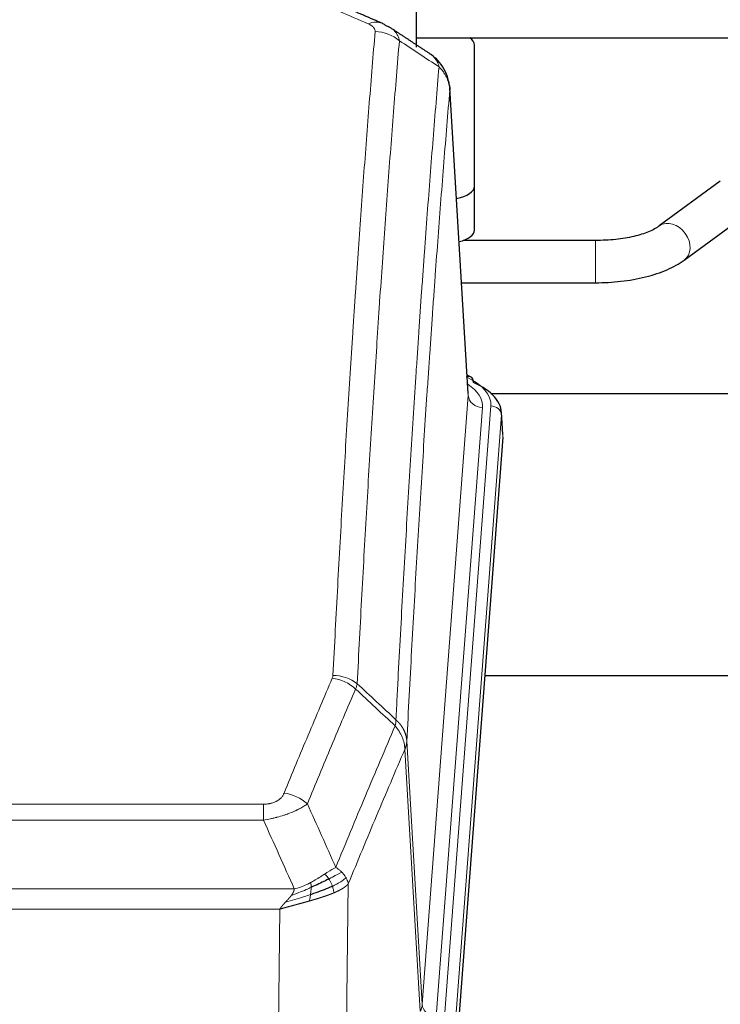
# Model space of a CAD drawing. Header units: inches. Extents: x 0 to 23760, y -13 to 16800.
# Tile 187 of 223: x 17915 to 18113, y 14300 to 14580. Entities that reach past the tile are written whole.
import ezdxf

# ---------------------------------------------------------------- set-up
doc = ezdxf.new("R2010")
doc.units = ezdxf.units.IN
doc.layers.add('254', color=7, linetype='Continuous', true_color=0xffffff)

msp = doc.modelspace()

# ---------------------------------------------------------------- linework, layer by layer
at = {"layer": '254', "color": 2, "linetype": 'Continuous', "lineweight": 25}
for p, q in [((18027.22, 14756.125), (18027.22, 14572.037)), ((18027.22, 14574.625), (18123.22, 14574.625)), ((18043.72, 14532.526), (18043.72, 14572.6)), ((18043.72, 14532.526), (18043.72, 14572.6)), ((18041.988, 14473.777), (18036.738, 14560.414)), ((18113.469, 14533.96), (18096.148, 14521.282)), ((18043.72, 14520.108), (18043.72, 14532.526)), ((18043.72, 14520.108), (18043.72, 14532.526)), ((18103.236, 14511.599), (18120.557, 14524.277)), ((18078.042, 14517.157), (18040.534, 14517.157)), ((18040.086, 14505.157), (18078.042, 14505.157)), ((18042.62, 14478.484), (18041.676, 14478.92)), ((18048.412, 14473.763), (18188.22, 14473.763)), ((18051.748, 14462.144), (18051.367, 14468.427)), ((18051.742, 14461.361), (18038.624, 14287.907)), ((18124.56, 14393.597), (18046.617, 14393.597))]:
    msp.add_line(p, q, dxfattribs=at)
at = {"layer": '254', "color": 110, "linetype": 'Continuous', "lineweight": 13}
for p, q in [((18041.984, 14473.202), (18036.736, 14559.791)), ((18078.042, 14517.157), (18078.042, 14505.157)), ((18028.917, 14300.429), (18041.984, 14473.202)), ((18045.976, 14469.775), (18032.909, 14297.002)), ((18035.257, 14296.85), (18048.367, 14470.21)), ((18051.361, 14467.64), (18038.251, 14294.28)), ((18051.742, 14461.361), (18051.361, 14467.64)), ((18024.541, 14375.105), (18028.917, 14300.429)), ((18028.336, 14298.52), (18023.984, 14372.772)), ((17778.549, 14357.224), (17983.891, 14357.224)), ((17983.891, 14352.661), (17983.891, 14357.224)), ((17983.891, 14352.661), (17778.549, 14352.661)), ((18007.942, 14334.627), (18006.984, 14258.977)), ((17769.817, 14333.181), (17992.623, 14333.181)), ((17988.51, 14327.437), (17773.93, 14327.437)), ((17987.541, 14250.942), (17988.51, 14327.437))]:
    msp.add_line(p, q, dxfattribs=at)
for centre, major_axis, ratio, start_param, end_param in [((18013.573, 14569.59), (3.975, 9.176), 0.6408251, 6.2828467, 6.8775566), ((18015.545, 14567.397), (-9.964, 0.842), 0.9013977, 4.0286278, 4.7884472), ((18099.692, 14516.44), (-3.544, 4.842), 0.7848856, 3.1281636, 6.2697562), ((18024.348, 14470.584), (24.034, 0.016), 0.461198, 6.2480186, 7.0671317), ((18041.362, 14475.761), (1.258, 2.724), 0.6272114, 6.2831797, 6.7581181), ((18021.956, 14470.149), (24.034, 0.016), 0.461198, 6.2480186, 6.8801307), ((18045.976, 14473.323), (3.989, -0.302), 0.8864705, 3.2608937, 4.7793301), ((18048.367, 14467.549), (2.991, -0.226), 0.8864705, 0.119301, 1.6377375), ((18003.399, 14384.685), (-9.188, 3.948), 0.8056434, 4.2999866, 5.045624), ((18003.587, 14385.476), (-9.987, 0.512), 0.8285973, 3.9974013, 4.7548106), ((17989.738, 14352.223), (9.245, -3.812), 0.7933159, 1.14397, 1.886928), ((18008.891, 14300.941), (-20.038, 0.241), 0.4621297, 2.903225, 3.1123764), ((18032.909, 14300.55), (3.989, -0.302), 0.8864705, 3.2608937, 4.7793301)]:
    msp.add_ellipse(centre, major_axis=major_axis, ratio=ratio, start_param=start_param, end_param=end_param, dxfattribs=at)
at = {"layer": '254', "color": 2, "linetype": 'Continuous', "lineweight": 25}
for centre, major_axis, ratio, start_param, end_param in [((18013.573, 14569.59), (3.975, 9.176), 0.6408251, 6.1305215, 6.2828467), ((18035.72, 14572.6), (-8, 0), 0.4617486, 3.1415927, 3.722063), ((18035.72, 14572.6), (-8, 0), 0.4617486, 3.1415927, 3.722063), ((18035.72, 14532.526), (-8, 0), 0.4617486, 1.9439586, 3.1415927), ((18035.72, 14532.526), (-8, 0), 0.4617486, 1.9439586, 3.1415927), ((18035.72, 14520.108), (-8, 0), 0.4617486, 2.0459273, 3.1415927), ((18035.72, 14520.108), (-8, 0), 0.4617486, 2.0459273, 3.1415927), ((18041.362, 14475.761), (1.258, 2.724), 0.6272114, 5.3993548, 6.2831797), ((18024.348, 14467.923), (27.03, 0.194), 0.4633579, 6.2451225, 7.0642357)]:
    msp.add_ellipse(centre, major_axis=major_axis, ratio=ratio, start_param=start_param, end_param=end_param, dxfattribs=at)
at = {"layer": '254', "color": 110, "linetype": 'Continuous', "lineweight": 13}
for points in [[(18013.573, 14578.619), (18010.903, 14579.78), (18008.234, 14580.937), (18005.565, 14582.09)], [(18033.68, 14566.407), (18029.932, 14568.878), (18026.181, 14571.352), (18022.429, 14573.828)], [(18010.454, 14391.389), (18010.414, 14391.146), (18010.297, 14390.651), (18010.108, 14390.142), (18009.996, 14389.884)], [(18010.454, 14391.389), (18014.121, 14387.983), (18017.786, 14384.576), (18021.451, 14381.167)], [(18021.239, 14379.43), (18017.492, 14382.916), (18013.744, 14386.401), (18009.996, 14389.884)], [(17996.318, 14357.321), (17999.022, 14351.311), (18001.711, 14345.295), (18004.385, 14339.273)], [(17992.623, 14333.181), (17989.73, 14339.681), (17986.819, 14346.175), (17983.891, 14352.661)]]:
    msp.add_open_spline(points, degree=3, dxfattribs=at)
at = {"layer": '254', "color": 2, "linetype": 'Continuous', "lineweight": 25}
for points in [[(18017.548, 14578.766), (18013.532, 14580.508), (18009.518, 14582.226)], [(18031.19, 14570.055), (18025.575, 14573.761), (18019.953, 14577.478)]]:
    msp.add_open_spline(points, degree=2, dxfattribs=at)
at = {"layer": '254', "color": 110, "linetype": 'Continuous', "lineweight": 13}
for points, knots in [([(18013.573, 14578.619), (18013.74, 14578.547), (18013.898, 14578.471), (18014.084, 14578.372), (18014.12, 14578.352), (18014.193, 14578.312), (18014.228, 14578.291), (18014.333, 14578.23), (18014.399, 14578.188), (18014.592, 14578.061), (18014.826, 14577.887), (18015.017, 14577.703), (18015.143, 14577.562), (18015.182, 14577.514), (18015.237, 14577.442), (18015.254, 14577.417), (18015.288, 14577.368), (18015.303, 14577.344), (18015.379, 14577.221), (18015.427, 14577.122), (18015.5, 14576.923), (18015.525, 14576.823), (18015.552, 14576.621), (18015.554, 14576.519), (18015.545, 14576.417)], [0, 0, 0, 0, 0.125, 0.125, 0.15625, 0.15625, 0.1875, 0.1875, 0.25, 0.25, 0.375, 0.5, 0.5, 0.5625, 0.5625, 0.59375, 0.59375, 0.625, 0.625, 0.75, 0.75, 0.875, 0.875, 1, 1, 1, 1]), ([(18019.981, 14577.459), (18020.211, 14577.308), (18020.642, 14576.986), (18021.012, 14576.629), (18021.268, 14576.347), (18021.349, 14576.251), (18021.465, 14576.103), (18021.503, 14576.053), (18021.576, 14575.952), (18021.612, 14575.902), (18021.784, 14575.646), (18021.905, 14575.434), (18022.112, 14574.998), (18022.286, 14574.548), (18022.392, 14574.072), (18022.429, 14573.828)], [0, 0, 0, 0, 0.1647526, 0.331802, 0.331802, 0.4153268, 0.4153268, 0.4570892, 0.4570892, 0.4988515, 0.4988515, 0.665901, 0.665901, 0.8329505, 1, 1, 1, 1]), ([(18003.587, 14393.766), (18004.025, 14402.344), (18004.915, 14419.263), (18005.836, 14435.705), (18006.538, 14447.858), (18006.774, 14451.879), (18007.249, 14459.862), (18007.489, 14463.824), (18008.215, 14475.619), (18008.706, 14483.36), (18009.329, 14492.885), (18009.455, 14494.782), (18009.706, 14498.56), (18010.084, 14504.205), (18010.467, 14509.779), (18011.237, 14520.833), (18012.28, 14535.323), (18013.887, 14556.307), (18014.988, 14569.797), (18015.545, 14576.417)], [0, 0, 0, 0, 0.125, 0.25, 0.25, 0.3125, 0.3125, 0.375, 0.375, 0.5, 0.5, 0.53125, 0.53125, 0.5625, 0.625, 0.625, 0.75, 0.875, 1, 1, 1, 1]), ([(18022.429, 14573.828), (18021.87, 14567.215), (18020.768, 14553.741), (18019.159, 14532.78), (18018.115, 14518.308), (18017.343, 14507.266), (18016.96, 14501.699), (18016.581, 14496.061), (18016.33, 14492.287), (18016.204, 14490.392), (18015.58, 14480.879), (18015.088, 14473.146), (18014.362, 14461.365), (18014.122, 14457.408), (18013.645, 14449.434), (18013.409, 14445.418), (18012.706, 14433.279), (18011.784, 14416.857), (18010.893, 14399.958), (18010.454, 14391.389)], [0, 0, 0, 0, 0.125, 0.25, 0.375, 0.375, 0.4375, 0.46875, 0.46875, 0.5, 0.5, 0.625, 0.625, 0.6875, 0.6875, 0.75, 0.75, 0.875, 1, 1, 1, 1]), ([(18031.22, 14570.035), (18031.421, 14569.902), (18031.611, 14569.759), (18031.977, 14569.445), (18032.151, 14569.274), (18032.639, 14568.728), (18032.917, 14568.319), (18033.373, 14567.421), (18033.552, 14566.932), (18033.68, 14566.407)], [0, 0, 0, 0, 0.1617419, 0.1617419, 0.3293935, 0.3293935, 0.6646968, 0.6646968, 1, 1, 1, 1]), ([(18021.451, 14381.167), (18021.507, 14382.257), (18021.563, 14383.346), (18021.675, 14385.519), (18021.843, 14388.772), (18022.239, 14396.322), (18022.583, 14402.723), (18023.276, 14415.433), (18024.216, 14432.131), (18025.675, 14456.432), (18026.679, 14472.136), (18027.253, 14480.83), (18027.317, 14481.794), (18027.445, 14483.719), (18027.637, 14486.599), (18028.089, 14493.277), (18028.48, 14498.93), (18028.809, 14503.6), (18028.875, 14504.533), (18029.006, 14506.393), (18029.205, 14509.177), (18029.67, 14515.63), (18030.073, 14521.089), (18030.884, 14531.908), (18031.981, 14546.073), (18033.109, 14559.716), (18033.68, 14566.407)], [0, 0, 0, 0, 0.015625, 0.015625, 0.03125, 0.0625, 0.125, 0.125, 0.25, 0.375, 0.5, 0.5, 0.515625, 0.515625, 0.53125, 0.5625, 0.625, 0.625, 0.640625, 0.640625, 0.65625, 0.6875, 0.75, 0.75, 0.875, 1, 1, 1, 1]), ([(18033.68, 14566.407), (18033.907, 14566.184), (18034.123, 14565.952), (18034.533, 14565.47), (18034.728, 14565.22), (18035.092, 14564.707), (18035.262, 14564.442), (18035.576, 14563.901), (18035.72, 14563.624), (18035.981, 14563.06), (18036.098, 14562.773), (18036.304, 14562.191), (18036.393, 14561.896), (18036.616, 14561.003), (18036.706, 14560.397), (18036.736, 14559.791)], [0, 0, 0, 0, 0.125, 0.125, 0.25, 0.25, 0.375, 0.375, 0.5, 0.5, 0.625, 0.625, 0.75, 0.75, 1, 1, 1, 1]), ([(18036.736, 14559.791), (18036.166, 14553.119), (18035.041, 14539.513), (18033.947, 14525.388), (18033.138, 14514.6), (18032.736, 14509.157), (18032.272, 14502.723), (18032.075, 14499.947), (18031.943, 14498.092), (18031.878, 14497.162), (18031.55, 14492.506), (18031.16, 14486.87), (18030.709, 14480.211), (18030.517, 14477.339), (18030.39, 14475.421), (18030.326, 14474.46), (18029.754, 14465.792), (18028.752, 14450.135), (18027.298, 14425.908), (18025.891, 14400.94), (18024.986, 14383.8), (18024.541, 14375.105)], [0, 0, 0, 0, 0.125, 0.25, 0.25, 0.3125, 0.34375, 0.359375, 0.359375, 0.375, 0.375, 0.4375, 0.46875, 0.484375, 0.484375, 0.5, 0.5, 0.625, 0.75, 0.875, 1, 1, 1, 1]), ([(17989.738, 14360.379), (17990.872, 14363.14), (17992.007, 14365.89), (17994.28, 14371.368), (17995.417, 14374.095), (17998.833, 14382.243), (18001.114, 14387.63), (18003.399, 14392.971)], [0, 0, 0, 0, 0.25, 0.25, 0.5, 0.5, 1, 1, 1, 1]), ([(18003.587, 14393.766), (18003.58, 14393.631), (18003.561, 14393.498), (18003.499, 14393.233), (18003.455, 14393.102), (18003.399, 14392.971)], [0, 0, 0, 0, 0.5, 0.5, 1, 1, 1, 1]), ([(18009.996, 14389.884), (18007.708, 14384.548), (18005.424, 14379.166), (18002.004, 14371.025), (18000.865, 14368.3), (17998.59, 14362.827), (17997.454, 14360.08), (17996.318, 14357.321)], [0, 0, 0, 0, 0.5, 0.5, 0.75, 0.75, 1, 1, 1, 1]), ([(18004.385, 14339.273), (18005.783, 14342.688), (18007.183, 14346.086), (18009.985, 14352.847), (18011.388, 14356.211), (18015.601, 14366.251), (18018.417, 14372.875), (18021.239, 14379.43)], [0, 0, 0, 0, 0.25, 0.25, 0.5, 0.5, 1, 1, 1, 1]), ([(18021.451, 14381.167), (18021.43, 14380.904), (18021.415, 14380.616), (18021.357, 14380.026), (18021.314, 14379.724), (18021.239, 14379.43)], [0, 0, 0, 0, 0.5, 0.5, 1, 1, 1, 1]), ([(18021.239, 14379.43), (18021.648, 14378.947), (18022.021, 14378.436), (18022.679, 14377.373), (18022.965, 14376.82), (18023.436, 14375.688), (18023.622, 14375.109), (18023.885, 14373.943), (18023.963, 14373.355), (18023.984, 14372.772)], [0, 0, 0, 0, 0.25, 0.25, 0.5, 0.5, 0.75, 0.75, 1, 1, 1, 1]), ([(18021.451, 14381.167), (18021.464, 14381.156), (18021.489, 14381.133), (18021.527, 14381.099), (18021.565, 14381.064), (18021.604, 14381.028), (18021.642, 14380.992), (18021.68, 14380.956), (18021.719, 14380.919), (18021.757, 14380.882), (18021.796, 14380.844), (18021.835, 14380.806), (18021.874, 14380.767), (18021.913, 14380.728), (18021.952, 14380.689), (18021.991, 14380.648), (18022.03, 14380.608), (18022.069, 14380.567), (18022.108, 14380.525), (18022.147, 14380.483), (18022.187, 14380.441), (18022.226, 14380.398), (18022.265, 14380.354), (18022.304, 14380.31), (18022.344, 14380.265), (18022.383, 14380.22), (18022.422, 14380.175), (18022.461, 14380.129), (18022.5, 14380.082), (18022.539, 14380.035), (18022.578, 14379.987), (18022.617, 14379.939), (18022.656, 14379.89), (18022.694, 14379.841), (18022.733, 14379.791), (18022.772, 14379.741), (18022.81, 14379.69), (18022.848, 14379.638), (18022.886, 14379.586), (18022.924, 14379.534), (18022.962, 14379.481), (18023, 14379.427), (18023.037, 14379.373), (18023.074, 14379.318), (18023.112, 14379.263), (18023.148, 14379.207), (18023.185, 14379.151), (18023.222, 14379.094), (18023.258, 14379.037), (18023.294, 14378.979), (18023.329, 14378.92), (18023.365, 14378.861), (18023.4, 14378.801), (18023.435, 14378.741), (18023.47, 14378.68), (18023.504, 14378.619), (18023.538, 14378.557), (18023.571, 14378.494), (18023.605, 14378.431), (18023.64, 14378.363), (18023.677, 14378.29), (18023.715, 14378.212), (18023.753, 14378.134), (18023.789, 14378.056), (18023.825, 14377.977), (18023.86, 14377.898), (18023.895, 14377.819), (18023.928, 14377.74), (18023.961, 14377.66), (18023.992, 14377.58), (18024.023, 14377.5), (18024.053, 14377.42), (18024.082, 14377.339), (18024.111, 14377.258), (18024.138, 14377.177), (18024.165, 14377.096), (18024.191, 14377.015), (18024.215, 14376.933), (18024.239, 14376.852), (18024.263, 14376.77), (18024.285, 14376.688), (18024.306, 14376.605), (18024.327, 14376.523), (18024.347, 14376.44), (18024.365, 14376.358), (18024.383, 14376.275), (18024.4, 14376.192), (18024.416, 14376.109), (18024.432, 14376.026), (18024.446, 14375.942), (18024.46, 14375.859), (18024.472, 14375.776), (18024.484, 14375.692), (18024.495, 14375.608), (18024.505, 14375.525), (18024.514, 14375.441), (18024.522, 14375.357), (18024.529, 14375.273), (18024.535, 14375.189), (18024.539, 14375.133), (18024.541, 14375.105)], [0, 0, 0, 0, 0.0069372, 0.0139334, 0.0209887, 0.028103, 0.0352764, 0.0425088, 0.0498003, 0.0571509, 0.0645605, 0.0720292, 0.0795569, 0.0871437, 0.0947896, 0.1024945, 0.1102584, 0.1180815, 0.1259636, 0.1339048, 0.141905, 0.1499643, 0.1580827, 0.1662601, 0.1744966, 0.1827922, 0.1911468, 0.1995605, 0.2080333, 0.2165651, 0.225156, 0.233806, 0.2425151, 0.2512832, 0.2601104, 0.2689967, 0.277942, 0.2869465, 0.29601, 0.3051325, 0.3143142, 0.3235549, 0.3328547, 0.3422136, 0.3516315, 0.3611085, 0.3706446, 0.3802398, 0.3898941, 0.3996074, 0.4093798, 0.4192113, 0.4291019, 0.4390515, 0.4490602, 0.459128, 0.4692549, 0.4794409, 0.4896859, 0.4999901, 0.5124905, 0.524991, 0.5374914, 0.5499918, 0.5624922, 0.5749926, 0.587493, 0.5999934, 0.6124937, 0.6249941, 0.6374944, 0.6499948, 0.6624951, 0.6749954, 0.6874957, 0.699996, 0.7124963, 0.7249966, 0.7374968, 0.7499971, 0.7624973, 0.7749976, 0.7874978, 0.799998, 0.8124982, 0.8249984, 0.8374986, 0.8499988, 0.8624989, 0.8749991, 0.8874992, 0.8999993, 0.9124995, 0.9249996, 0.9374997, 0.9499998, 0.9624998, 0.9749999, 0.9875, 1, 1, 1, 1]), ([(18024.541, 14375.105), (18024.54, 14375.098), (18024.539, 14375.072), (18024.535, 14375.016), (18024.529, 14374.924), (18024.517, 14374.797), (18024.498, 14374.635), (18024.47, 14374.438), (18024.428, 14374.206), (18024.384, 14374.006), (18024.345, 14373.853), (18024.32, 14373.757), (18024.294, 14373.663), (18024.267, 14373.571), (18024.24, 14373.482), (18024.212, 14373.394), (18024.184, 14373.309), (18024.155, 14373.226), (18024.127, 14373.145), (18024.098, 14373.066), (18024.07, 14372.99), (18024.041, 14372.915), (18024.013, 14372.843), (18023.994, 14372.795), (18023.984, 14372.772)], [0, 0, 0, 0, 0.0092499, 0.0337179, 0.073404, 0.128308, 0.1984299, 0.2837694, 0.3843264, 0.5001005, 0.5424888, 0.5838484, 0.6241794, 0.6634821, 0.7017567, 0.7390032, 0.7752221, 0.8104134, 0.8445775, 0.8777146, 0.909825, 0.9409091, 0.9709673, 1, 1, 1, 1]), ([(18023.984, 14372.772), (18021.299, 14366.539), (18018.619, 14360.244), (18014.608, 14350.708), (18013.273, 14347.513), (18010.605, 14341.093), (18009.273, 14337.868), (18007.942, 14334.627)], [0, 0, 0, 0, 0.5, 0.5, 0.75, 0.75, 1, 1, 1, 1]), ([(17989.738, 14360.379), (17989.717, 14360.327), (17989.695, 14360.276), (17989.649, 14360.175), (17989.625, 14360.124), (17989.549, 14359.972), (17989.495, 14359.873), (17989.377, 14359.675), (17989.314, 14359.577), (17989.177, 14359.384), (17989.104, 14359.289), (17988.946, 14359.101), (17988.862, 14359.009), (17988.727, 14358.872), (17988.681, 14358.827), (17988.584, 14358.738), (17988.534, 14358.693), (17988.381, 14358.562), (17988.273, 14358.478), (17988.045, 14358.314), (17987.925, 14358.236), (17987.735, 14358.123), (17987.638, 14358.068), (17987.537, 14358.014), (17987.469, 14357.979), (17987.434, 14357.962), (17987.26, 14357.876), (17987.116, 14357.812), (17986.669, 14357.635), (17986.352, 14357.536), (17985.932, 14357.437), (17985.846, 14357.418), (17985.673, 14357.383), (17985.587, 14357.367), (17985.325, 14357.323), (17985.149, 14357.299), (17984.794, 14357.261), (17984.616, 14357.247), (17984.255, 14357.229), (17984.074, 14357.224), (17983.891, 14357.224)], [0, 0, 0, 0, 0.03125, 0.03125, 0.0625, 0.0625, 0.125, 0.125, 0.1875, 0.1875, 0.25, 0.25, 0.3125, 0.3125, 0.34375, 0.34375, 0.375, 0.375, 0.4375, 0.4375, 0.5, 0.5, 0.53125, 0.546875, 0.546875, 0.5625, 0.5625, 0.625, 0.625, 0.75, 0.75, 0.78125, 0.78125, 0.8125, 0.8125, 0.875, 0.875, 0.9375, 0.9375, 1, 1, 1, 1]), ([(17996.318, 14357.321), (17996.021, 14357.088), (17995.694, 14356.857), (17994.981, 14356.4), (17994.595, 14356.173), (17993.967, 14355.837), (17993.695, 14355.697), (17993.409, 14355.559), (17993.294, 14355.503), (17993.236, 14355.476), (17993.061, 14355.393), (17992.942, 14355.339), (17992.34, 14355.068), (17991.83, 14354.857), (17991.158, 14354.601), (17991.022, 14354.55), (17990.815, 14354.475), (17990.745, 14354.45), (17990.606, 14354.4), (17990.536, 14354.375), (17990.183, 14354.252), (17989.897, 14354.156), (17989.02, 14353.876), (17988.416, 14353.698), (17987.712, 14353.509), (17987.634, 14353.488), (17987.476, 14353.446), (17987.397, 14353.426), (17987.159, 14353.365), (17986.999, 14353.325), (17986.52, 14353.207), (17986.197, 14353.132), (17985.222, 14352.915), (17984.562, 14352.782), (17983.891, 14352.661)], [0, 0, 0, 0, 0.125, 0.125, 0.25, 0.25, 0.3125, 0.328125, 0.328125, 0.34375, 0.34375, 0.375, 0.375, 0.5, 0.5, 0.53125, 0.53125, 0.546875, 0.546875, 0.5625, 0.5625, 0.625, 0.625, 0.75, 0.75, 0.765625, 0.765625, 0.78125, 0.78125, 0.8125, 0.8125, 0.875, 0.875, 1, 1, 1, 1]), ([(18001.21, 14337.378), (18001.061, 14337.281), (18000.909, 14337.183), (18000.295, 14336.785), (17999.815, 14336.478), (17998.821, 14335.864), (17998.307, 14335.558), (17997.599, 14335.163), (17997.421, 14335.066), (17997.241, 14334.97)], [0, 0, 0, 0, 0.125, 0.125, 0.5, 0.5, 0.875, 0.875, 1, 1, 1, 1]), ([(18004.385, 14339.273), (18003.692, 14338.946), (18002.926, 14338.48), (18001.799, 14337.76), (18001.509, 14337.572), (18001.21, 14337.378)], [0, 0, 0, 0, 0.75, 0.75, 1, 1, 1, 1]), ([(18002.434, 14335.998), (18002.336, 14336.153), (18002.234, 14336.3), (18001.977, 14336.644), (18001.82, 14336.828), (18001.509, 14337.144), (18001.356, 14337.276), (18001.21, 14337.378)], [0, 0, 0, 0, 0.25, 0.25, 0.625, 0.625, 1, 1, 1, 1]), ([(18006.092, 14337.928), (18005.394, 14337.546), (18004.523, 14337.073), (18003.162, 14336.368), (18002.806, 14336.185), (18002.434, 14335.998)], [0, 0, 0, 0, 0.75, 0.75, 1, 1, 1, 1]), ([(18006.092, 14337.928), (18005.97, 14338.052), (18005.842, 14338.173), (18005.509, 14338.469), (18005.299, 14338.64), (18004.857, 14338.968), (18004.626, 14339.125), (18004.385, 14339.273)], [0, 0, 0, 0, 0.25, 0.25, 0.625, 0.625, 1, 1, 1, 1]), ([(18007.303, 14336.34), (18007.264, 14336.41), (18007.223, 14336.479), (18007.056, 14336.755), (18006.917, 14336.958), (18006.613, 14337.357), (18006.449, 14337.552), (18006.214, 14337.804), (18006.154, 14337.866), (18006.092, 14337.928)], [0, 0, 0, 0, 0.125, 0.125, 0.5, 0.5, 0.875, 0.875, 1, 1, 1, 1]), ([(17997.241, 14334.97), (17996.88, 14334.778), (17996.513, 14334.593), (17995.019, 14333.889), (17993.843, 14333.447), (17992.623, 14333.181)], [0, 0, 0, 0, 0.25, 0.25, 1, 1, 1, 1]), ([(17997.391, 14333.601), (17997.393, 14333.756), (17997.391, 14333.903), (17997.378, 14334.247), (17997.362, 14334.43), (17997.313, 14334.743), (17997.281, 14334.872), (17997.241, 14334.97)], [0, 0, 0, 0, 0.25, 0.25, 0.625, 0.625, 1, 1, 1, 1]), ([(18003.42, 14333.925), (18003.389, 14334.013), (18003.357, 14334.102), (18003.222, 14334.459), (18003.109, 14334.73), (18002.86, 14335.258), (18002.724, 14335.516), (18002.532, 14335.84), (18002.484, 14335.92), (18002.434, 14335.998)], [0, 0, 0, 0, 0.125, 0.125, 0.5, 0.5, 0.875, 0.875, 1, 1, 1, 1]), ([(18007.303, 14336.34), (18006.69, 14335.756), (18005.795, 14335.148), (18004.265, 14334.332), (18003.855, 14334.128), (18003.42, 14333.925)], [0, 0, 0, 0, 0.75, 0.75, 1, 1, 1, 1]), ([(18007.942, 14334.627), (18007.936, 14334.62), (18007.924, 14334.606), (18007.906, 14334.584), (18007.888, 14334.563), (18007.869, 14334.541), (18007.851, 14334.52), (18007.832, 14334.499), (18007.813, 14334.478), (18007.794, 14334.457), (18007.775, 14334.436), (18007.755, 14334.415), (18007.736, 14334.395), (18007.716, 14334.374), (18007.696, 14334.353), (18007.676, 14334.333), (18007.656, 14334.313), (18007.635, 14334.292), (18007.615, 14334.272), (18007.594, 14334.252), (18007.573, 14334.232), (18007.552, 14334.212), (18007.531, 14334.192), (18007.51, 14334.172), (18007.489, 14334.153), (18007.467, 14334.133), (18007.445, 14334.114), (18007.424, 14334.094), (18007.402, 14334.075), (18007.38, 14334.056), (18007.358, 14334.036), (18007.336, 14334.017), (18007.313, 14333.998), (18007.291, 14333.98), (18007.268, 14333.961), (18007.246, 14333.942), (18007.223, 14333.923), (18007.2, 14333.905), (18007.177, 14333.886), (18007.154, 14333.868), (18007.131, 14333.85), (18007.108, 14333.831), (18007.085, 14333.813), (18007.061, 14333.795), (18007.038, 14333.777), (18007.014, 14333.759), (18006.99, 14333.742), (18006.967, 14333.724), (18006.943, 14333.706), (18006.919, 14333.689), (18006.895, 14333.671), (18006.871, 14333.654), (18006.847, 14333.636), (18006.823, 14333.619), (18006.799, 14333.602), (18006.775, 14333.585), (18006.75, 14333.568), (18006.726, 14333.551), (18006.702, 14333.534), (18006.677, 14333.518), (18006.653, 14333.501), (18006.628, 14333.485), (18006.603, 14333.468), (18006.579, 14333.452), (18006.554, 14333.435), (18006.529, 14333.419), (18006.505, 14333.403), (18006.48, 14333.387), (18006.455, 14333.371), (18006.43, 14333.355), (18006.405, 14333.339), (18006.38, 14333.324), (18006.355, 14333.308), (18006.33, 14333.292), (18006.305, 14333.277), (18006.28, 14333.262), (18006.255, 14333.246), (18006.23, 14333.231), (18006.205, 14333.216), (18006.18, 14333.201), (18006.155, 14333.186), (18006.13, 14333.171), (18006.105, 14333.156), (18006.08, 14333.141), (18006.055, 14333.127), (18006.03, 14333.112), (18006.005, 14333.097), (18005.98, 14333.083), (18005.955, 14333.069), (18005.93, 14333.054), (18005.905, 14333.04), (18005.88, 14333.026), (18005.855, 14333.012), (18005.829, 14332.998), (18005.804, 14332.984), (18005.78, 14332.97), (18005.755, 14332.957), (18005.73, 14332.943), (18005.705, 14332.929), (18005.68, 14332.916), (18005.655, 14332.902), (18005.63, 14332.889), (18005.605, 14332.876), (18005.58, 14332.863), (18005.556, 14332.849), (18005.531, 14332.836), (18005.506, 14332.823), (18005.482, 14332.81), (18005.457, 14332.798), (18005.432, 14332.785), (18005.408, 14332.772), (18005.383, 14332.76), (18005.359, 14332.747), (18005.335, 14332.735), (18005.31, 14332.722), (18005.286, 14332.71), (18005.262, 14332.698), (18005.238, 14332.686), (18005.213, 14332.674), (18005.189, 14332.662), (18005.165, 14332.65), (18005.141, 14332.638), (18005.117, 14332.626), (18005.094, 14332.614), (18005.07, 14332.603), (18005.046, 14332.591), (18005.022, 14332.58), (18004.999, 14332.568), (18004.975, 14332.557), (18004.952, 14332.546), (18004.928, 14332.535), (18004.905, 14332.523), (18004.882, 14332.512), (18004.859, 14332.501), (18004.835, 14332.49), (18004.812, 14332.48), (18004.789, 14332.469), (18004.767, 14332.458), (18004.744, 14332.448), (18004.721, 14332.437), (18004.698, 14332.427), (18004.676, 14332.416), (18004.653, 14332.406), (18004.631, 14332.396), (18004.609, 14332.385), (18004.587, 14332.375), (18004.564, 14332.365), (18004.542, 14332.355), (18004.52, 14332.345), (18004.499, 14332.335), (18004.477, 14332.326), (18004.455, 14332.316), (18004.434, 14332.306), (18004.412, 14332.297), (18004.391, 14332.287), (18004.37, 14332.278), (18004.348, 14332.268), (18004.327, 14332.259), (18004.306, 14332.25), (18004.286, 14332.241), (18004.265, 14332.231), (18004.244, 14332.222), (18004.224, 14332.213), (18004.203, 14332.205), (18004.183, 14332.196), (18004.163, 14332.187), (18004.143, 14332.178), (18004.123, 14332.17), (18004.103, 14332.161), (18004.083, 14332.152), (18004.063, 14332.144), (18004.044, 14332.136), (18004.024, 14332.127), (18004.005, 14332.119), (18003.986, 14332.111), (18003.967, 14332.103), (18003.948, 14332.095), (18003.929, 14332.087), (18003.916, 14332.081), (18003.91, 14332.079)], [0, 0, 0, 0, 0.0080212, 0.0160154, 0.0239827, 0.0319231, 0.0398365, 0.0477229, 0.0555824, 0.0634149, 0.0712205, 0.0789992, 0.0867509, 0.0944756, 0.1021734, 0.1098443, 0.1174881, 0.1251051, 0.1326951, 0.1402581, 0.1477942, 0.1553034, 0.1627856, 0.1702408, 0.1776691, 0.1850704, 0.1924448, 0.1997923, 0.2071128, 0.2144063, 0.2216729, 0.2289126, 0.2361253, 0.243311, 0.2504698, 0.2576016, 0.2647065, 0.2717845, 0.2788355, 0.2858595, 0.2928566, 0.2998268, 0.30677, 0.3136862, 0.3205755, 0.3274379, 0.3342733, 0.3410817, 0.3478632, 0.3546178, 0.3613454, 0.3680461, 0.3747198, 0.3813665, 0.3879863, 0.3945792, 0.4011451, 0.4076841, 0.4141961, 0.4206811, 0.4271393, 0.4335704, 0.4399746, 0.4463519, 0.4527022, 0.4590256, 0.465322, 0.4715915, 0.477834, 0.4840496, 0.4902382, 0.4963999, 0.5025346, 0.5086424, 0.5147232, 0.5207771, 0.526804, 0.532804, 0.5387771, 0.5447232, 0.5506423, 0.5565345, 0.5623997, 0.568238, 0.5740494, 0.5798338, 0.5855912, 0.5913217, 0.5970253, 0.6027019, 0.6083515, 0.6139742, 0.61957, 0.6251388, 0.6306807, 0.6361956, 0.6416836, 0.6471446, 0.6525787, 0.6579858, 0.663366, 0.6687192, 0.6740455, 0.6793448, 0.6846172, 0.6898627, 0.6950812, 0.7002727, 0.7054373, 0.710575, 0.7156857, 0.7207694, 0.7258262, 0.7308561, 0.735859, 0.740835, 0.745784, 0.7507061, 0.7556012, 0.7604694, 0.7653107, 0.7701249, 0.7749123, 0.7796727, 0.7844061, 0.7891127, 0.7937922, 0.7984448, 0.8030705, 0.8076692, 0.812241, 0.8167858, 0.8213037, 0.8257947, 0.8302587, 0.8346957, 0.8391058, 0.843489, 0.8478452, 0.8521745, 0.8564768, 0.8607522, 0.8650006, 0.8692221, 0.8734166, 0.8775842, 0.8817249, 0.8858386, 0.8899254, 0.8939852, 0.8980181, 0.902024, 0.906003, 0.909955, 0.9138802, 0.9177783, 0.9216495, 0.9254938, 0.9293111, 0.9331015, 0.936865, 0.9406015, 0.944311, 0.9479937, 0.9516493, 0.9552781, 0.9588799, 0.9624547, 0.9660026, 0.9695236, 0.9730176, 0.9764847, 0.9799249, 0.9833381, 0.9867243, 0.9900837, 0.993416, 0.9967215, 1, 1, 1, 1]), ([(18007.942, 14334.627), (18007.858, 14335.06), (18007.716, 14335.494), (18007.453, 14336.06), (18007.381, 14336.201), (18007.303, 14336.34)], [0, 0, 0, 0, 0.75, 0.75, 1, 1, 1, 1]), ([(17997.222, 14331.54), (17996.644, 14331.349), (17996.056, 14331.161), (17993.683, 14330.42), (17991.853, 14329.889), (17990.081, 14329.385)], [0, 0, 0, 0, 0.25, 0.25, 1, 1, 1, 1]), ([(17997.391, 14333.601), (17996.933, 14333.396), (17996.469, 14333.193), (17994.599, 14332.388), (17993.162, 14331.805), (17991.752, 14331.283)], [0, 0, 0, 0, 0.25, 0.25, 1, 1, 1, 1]), ([(17991.752, 14331.283), (17991.76, 14331.293), (17991.776, 14331.315), (17991.8, 14331.347), (17991.823, 14331.378), (17991.846, 14331.41), (17991.868, 14331.442), (17991.891, 14331.473), (17991.913, 14331.505), (17991.934, 14331.536), (17991.956, 14331.567), (17991.977, 14331.599), (17991.997, 14331.63), (17992.018, 14331.661), (17992.038, 14331.691), (17992.057, 14331.722), (17992.077, 14331.753), (17992.096, 14331.783), (17992.114, 14331.814), (17992.133, 14331.844), (17992.151, 14331.874), (17992.168, 14331.905), (17992.186, 14331.935), (17992.203, 14331.965), (17992.219, 14331.994), (17992.236, 14332.024), (17992.252, 14332.054), (17992.267, 14332.083), (17992.283, 14332.113), (17992.298, 14332.142), (17992.312, 14332.171), (17992.327, 14332.201), (17992.341, 14332.23), (17992.354, 14332.259), (17992.368, 14332.287), (17992.381, 14332.316), (17992.393, 14332.345), (17992.406, 14332.373), (17992.418, 14332.402), (17992.43, 14332.43), (17992.441, 14332.458), (17992.452, 14332.486), (17992.463, 14332.514), (17992.473, 14332.542), (17992.483, 14332.57), (17992.493, 14332.598), (17992.502, 14332.625), (17992.511, 14332.653), (17992.52, 14332.68), (17992.528, 14332.708), (17992.536, 14332.735), (17992.544, 14332.762), (17992.552, 14332.789), (17992.559, 14332.816), (17992.565, 14332.842), (17992.572, 14332.869), (17992.578, 14332.896), (17992.584, 14332.922), (17992.589, 14332.949), (17992.594, 14332.975), (17992.599, 14333.001), (17992.603, 14333.027), (17992.607, 14333.053), (17992.611, 14333.079), (17992.614, 14333.105), (17992.618, 14333.13), (17992.62, 14333.156), (17992.622, 14333.173), (17992.623, 14333.181)], [0, 0, 0, 0, 0.0185022, 0.0368847, 0.0551481, 0.073293, 0.0913199, 0.1092294, 0.1270222, 0.1446988, 0.1622598, 0.1797059, 0.1970378, 0.2142561, 0.2313614, 0.2483544, 0.265236, 0.2820066, 0.2986672, 0.3152184, 0.331661, 0.3479958, 0.3642235, 0.380345, 0.3963611, 0.4122725, 0.4280803, 0.4437851, 0.459388, 0.4748898, 0.4902915, 0.5055939, 0.5207981, 0.535905, 0.5509156, 0.565831, 0.5806521, 0.5953801, 0.6100159, 0.6245607, 0.6390157, 0.6533819, 0.6676604, 0.6818526, 0.6959596, 0.7099825, 0.7239227, 0.7377815, 0.75156, 0.7652597, 0.7788818, 0.7924277, 0.8058989, 0.8192966, 0.8326224, 0.8458776, 0.8590638, 0.8721825, 0.8852351, 0.8982233, 0.9111485, 0.9240124, 0.9368166, 0.9495628, 0.9622525, 0.9748874, 0.9874694, 1, 1, 1, 1]), ([(18003.91, 14332.079), (18003.896, 14332.073), (18003.866, 14332.06), (18003.822, 14332.042), (18003.778, 14332.023), (18003.733, 14332.005), (18003.689, 14331.986), (18003.644, 14331.968), (18003.599, 14331.949), (18003.554, 14331.931), (18003.51, 14331.913), (18003.465, 14331.894), (18003.419, 14331.876), (18003.374, 14331.858), (18003.329, 14331.84), (18003.283, 14331.822), (18003.238, 14331.804), (18003.192, 14331.786), (18003.147, 14331.768), (18003.101, 14331.75), (18003.055, 14331.732), (18003.009, 14331.714), (18002.963, 14331.696), (18002.917, 14331.678), (18002.87, 14331.661), (18002.824, 14331.643), (18002.778, 14331.625), (18002.731, 14331.608), (18002.685, 14331.59), (18002.638, 14331.573), (18002.591, 14331.555), (18002.545, 14331.538), (18002.498, 14331.52), (18002.451, 14331.503), (18002.404, 14331.485), (18002.357, 14331.468), (18002.31, 14331.451), (18002.262, 14331.434), (18002.215, 14331.416), (18002.168, 14331.399), (18002.121, 14331.382), (18002.073, 14331.365), (18002.026, 14331.348), (18001.978, 14331.331), (18001.93, 14331.314), (18001.883, 14331.297), (18001.835, 14331.28), (18001.787, 14331.263), (18001.739, 14331.246), (18001.691, 14331.23), (18001.643, 14331.213), (18001.595, 14331.196), (18001.547, 14331.179), (18001.499, 14331.163), (18001.451, 14331.146), (18001.403, 14331.13), (18001.355, 14331.113), (18001.306, 14331.097), (18001.258, 14331.08), (18001.21, 14331.064), (18001.161, 14331.047), (18001.113, 14331.031), (18001.064, 14331.015), (18001.016, 14330.998), (18000.967, 14330.982), (18000.919, 14330.966), (18000.87, 14330.95), (18000.821, 14330.934), (18000.773, 14330.918), (18000.724, 14330.901), (18000.675, 14330.885), (18000.626, 14330.869), (18000.577, 14330.853), (18000.529, 14330.838), (18000.48, 14330.822), (18000.431, 14330.806), (18000.382, 14330.79), (18000.333, 14330.774), (18000.284, 14330.758), (18000.235, 14330.743), (18000.186, 14330.727), (18000.137, 14330.711), (18000.088, 14330.696), (18000.039, 14330.68), (17999.99, 14330.665), (17999.941, 14330.649), (17999.892, 14330.634), (17999.843, 14330.618), (17999.793, 14330.603), (17999.744, 14330.587), (17999.695, 14330.572), (17999.646, 14330.557), (17999.597, 14330.541), (17999.548, 14330.526), (17999.499, 14330.511), (17999.449, 14330.496), (17999.4, 14330.481), (17999.351, 14330.465), (17999.302, 14330.45), (17999.253, 14330.435), (17999.203, 14330.42), (17999.154, 14330.405), (17999.105, 14330.39), (17999.056, 14330.375), (17999.007, 14330.36), (17998.958, 14330.346), (17998.908, 14330.331), (17998.859, 14330.316), (17998.81, 14330.301), (17998.761, 14330.286), (17998.712, 14330.272), (17998.663, 14330.257), (17998.614, 14330.242), (17998.564, 14330.228), (17998.515, 14330.213), (17998.466, 14330.199), (17998.417, 14330.184), (17998.368, 14330.169), (17998.319, 14330.155), (17998.27, 14330.141), (17998.221, 14330.126), (17998.172, 14330.112), (17998.123, 14330.097), (17998.074, 14330.083), (17998.025, 14330.069), (17997.976, 14330.054), (17997.928, 14330.04), (17997.879, 14330.026), (17997.83, 14330.012), (17997.781, 14329.998), (17997.732, 14329.983), (17997.683, 14329.969), (17997.635, 14329.955), (17997.586, 14329.941), (17997.537, 14329.927), (17997.489, 14329.913), (17997.44, 14329.899), (17997.392, 14329.885), (17997.343, 14329.871), (17997.294, 14329.857), (17997.246, 14329.844), (17997.197, 14329.83), (17997.149, 14329.816), (17997.101, 14329.802), (17997.052, 14329.788), (17997.004, 14329.775), (17996.956, 14329.761), (17996.924, 14329.752), (17996.907, 14329.747)], [0, 0, 0, 0, 0.0076941, 0.0153765, 0.0230472, 0.0307061, 0.0383534, 0.045989, 0.0536129, 0.061225, 0.0688255, 0.0764143, 0.0839914, 0.0915567, 0.0991104, 0.1066524, 0.1141827, 0.1217013, 0.1292082, 0.1367034, 0.1441869, 0.1516588, 0.1591189, 0.1665674, 0.1740041, 0.1814292, 0.1888426, 0.1962444, 0.2036344, 0.2110128, 0.2183794, 0.2257344, 0.2330778, 0.2404094, 0.2477294, 0.2550377, 0.2623343, 0.2696193, 0.2768926, 0.2841542, 0.2914041, 0.2986424, 0.305869, 0.313084, 0.3202872, 0.3274789, 0.3346588, 0.3418271, 0.3489838, 0.3561287, 0.3632621, 0.3703837, 0.3774937, 0.3845921, 0.3916788, 0.3987539, 0.4058173, 0.412869, 0.4199092, 0.4269376, 0.4339544, 0.4409596, 0.4479532, 0.454935, 0.4619053, 0.4688639, 0.4758109, 0.4827462, 0.4896699, 0.496582, 0.5034825, 0.5103713, 0.5172485, 0.524114, 0.5309679, 0.5378102, 0.5446409, 0.55146, 0.5582674, 0.5650632, 0.5718474, 0.57862, 0.5853809, 0.5921303, 0.598868, 0.6055941, 0.6123087, 0.6190116, 0.6257029, 0.6323825, 0.6390506, 0.6457071, 0.652352, 0.6589853, 0.665607, 0.672217, 0.6788155, 0.6854024, 0.6919777, 0.6985414, 0.7050935, 0.7116341, 0.718163, 0.7246804, 0.7311862, 0.7376804, 0.744163, 0.750634, 0.7570935, 0.7635413, 0.7699776, 0.7764024, 0.7828155, 0.7892171, 0.7956072, 0.8019856, 0.8083525, 0.8147079, 0.8210516, 0.8273839, 0.8337045, 0.8400136, 0.8463112, 0.8525972, 0.8588716, 0.8651345, 0.8713859, 0.8776257, 0.8838539, 0.8900706, 0.8962758, 0.9024695, 0.9086516, 0.9148221, 0.9209812, 0.9271287, 0.9332646, 0.9393891, 0.945502, 0.9516034, 0.9576933, 0.9637717, 0.9698385, 0.9758938, 0.9819376, 0.9879699, 0.9939907, 1, 1, 1, 1]), ([(17996.907, 14329.747), (17996.941, 14329.918), (17996.98, 14330.115), (17997.062, 14330.547), (17997.105, 14330.782), (17997.172, 14331.195), (17997.198, 14331.366), (17997.222, 14331.54)], [0, 0, 0, 0, 0.375, 0.375, 0.75, 0.75, 1, 1, 1, 1]), ([(17997.222, 14331.54), (17997.234, 14331.627), (17997.246, 14331.715), (17997.291, 14332.068), (17997.319, 14332.336), (17997.363, 14332.862), (17997.378, 14333.119), (17997.388, 14333.444), (17997.39, 14333.523), (17997.391, 14333.601)], [0, 0, 0, 0, 0.125, 0.125, 0.5, 0.5, 0.875, 0.875, 1, 1, 1, 1]), ([(18003.91, 14332.079), (18003.839, 14332.44), (18003.74, 14332.899), (18003.538, 14333.574), (18003.482, 14333.748), (18003.42, 14333.925)], [0, 0, 0, 0, 0.75, 0.75, 1, 1, 1, 1]), ([(17996.907, 14329.747), (17996.886, 14329.741), (17996.843, 14329.729), (17996.778, 14329.71), (17996.712, 14329.692), (17996.647, 14329.674), (17996.582, 14329.655), (17996.517, 14329.637), (17996.452, 14329.619), (17996.387, 14329.6), (17996.322, 14329.582), (17996.257, 14329.564), (17996.192, 14329.546), (17996.126, 14329.527), (17996.061, 14329.509), (17995.996, 14329.491), (17995.931, 14329.473), (17995.866, 14329.455), (17995.8, 14329.437), (17995.735, 14329.419), (17995.67, 14329.401), (17995.605, 14329.382), (17995.539, 14329.364), (17995.474, 14329.346), (17995.409, 14329.328), (17995.344, 14329.31), (17995.278, 14329.292), (17995.213, 14329.275), (17995.148, 14329.257), (17995.083, 14329.239), (17995.018, 14329.221), (17994.952, 14329.203), (17994.887, 14329.185), (17994.822, 14329.167), (17994.757, 14329.149), (17994.692, 14329.132), (17994.626, 14329.114), (17994.561, 14329.096), (17994.496, 14329.078), (17994.431, 14329.06), (17994.366, 14329.043), (17994.301, 14329.025), (17994.236, 14329.007), (17994.171, 14328.99), (17994.106, 14328.972), (17994.041, 14328.954), (17993.976, 14328.937), (17993.911, 14328.919), (17993.846, 14328.901), (17993.781, 14328.884), (17993.716, 14328.866), (17993.651, 14328.849), (17993.586, 14328.831), (17993.522, 14328.813), (17993.457, 14328.796), (17993.392, 14328.778), (17993.328, 14328.761), (17993.263, 14328.743), (17993.198, 14328.726), (17993.134, 14328.708), (17993.069, 14328.691), (17993.005, 14328.673), (17992.94, 14328.656), (17992.876, 14328.639), (17992.811, 14328.621), (17992.747, 14328.604), (17992.683, 14328.586), (17992.618, 14328.569), (17992.554, 14328.552), (17992.49, 14328.534), (17992.426, 14328.517), (17992.362, 14328.5), (17992.298, 14328.482), (17992.234, 14328.465), (17992.17, 14328.448), (17992.106, 14328.43), (17992.042, 14328.413), (17991.978, 14328.396), (17991.914, 14328.378), (17991.851, 14328.361), (17991.787, 14328.344), (17991.724, 14328.327), (17991.66, 14328.309), (17991.597, 14328.292), (17991.533, 14328.275), (17991.47, 14328.258), (17991.406, 14328.241), (17991.343, 14328.223), (17991.28, 14328.206), (17991.217, 14328.189), (17991.154, 14328.172), (17991.091, 14328.155), (17991.028, 14328.137), (17990.965, 14328.12), (17990.902, 14328.103), (17990.839, 14328.086), (17990.777, 14328.069), (17990.714, 14328.052), (17990.652, 14328.035), (17990.589, 14328.017), (17990.527, 14328), (17990.464, 14327.983), (17990.402, 14327.966), (17990.34, 14327.949), (17990.278, 14327.932), (17990.216, 14327.915), (17990.154, 14327.898), (17990.092, 14327.881), (17990.03, 14327.864), (17989.968, 14327.847), (17989.907, 14327.829), (17989.845, 14327.812), (17989.783, 14327.795), (17989.722, 14327.778), (17989.661, 14327.761), (17989.599, 14327.744), (17989.538, 14327.727), (17989.477, 14327.71), (17989.416, 14327.693), (17989.355, 14327.676), (17989.294, 14327.659), (17989.233, 14327.642), (17989.172, 14327.625), (17989.112, 14327.608), (17989.051, 14327.591), (17988.991, 14327.574), (17988.93, 14327.557), (17988.87, 14327.54), (17988.81, 14327.523), (17988.75, 14327.505), (17988.69, 14327.488), (17988.63, 14327.471), (17988.57, 14327.454), (17988.53, 14327.443), (17988.51, 14327.437)], [0, 0, 0, 0, 0.0081592, 0.0163092, 0.0244501, 0.0325819, 0.0407045, 0.0488181, 0.0569225, 0.0650178, 0.0731041, 0.0811812, 0.0892493, 0.0973083, 0.1053581, 0.113399, 0.1214307, 0.1294534, 0.137467, 0.1454716, 0.1534671, 0.1614536, 0.169431, 0.1773994, 0.1853588, 0.1933091, 0.2012504, 0.2091827, 0.217106, 0.2250203, 0.2329256, 0.2408219, 0.2487092, 0.2565875, 0.2644568, 0.2723172, 0.2801686, 0.288011, 0.2958444, 0.303669, 0.3114845, 0.3192911, 0.3270888, 0.3348775, 0.3426574, 0.3504282, 0.3581902, 0.3659433, 0.3736874, 0.3814227, 0.389149, 0.3968665, 0.4045751, 0.4122748, 0.4199656, 0.4276476, 0.4353206, 0.4429849, 0.4506403, 0.4582868, 0.4659245, 0.4735534, 0.4811734, 0.4887846, 0.496387, 0.5039805, 0.5115653, 0.5191413, 0.5267084, 0.5342668, 0.5418164, 0.5493572, 0.5568893, 0.5644125, 0.5719271, 0.5794328, 0.5869298, 0.5944181, 0.6018976, 0.6093684, 0.6168305, 0.6242839, 0.6317285, 0.6391644, 0.6465917, 0.6540102, 0.6614201, 0.6688212, 0.6762137, 0.6835975, 0.6909727, 0.6983392, 0.705697, 0.7130462, 0.7203868, 0.7277187, 0.735042, 0.7423567, 0.7496628, 0.7569603, 0.7642491, 0.7715294, 0.7788011, 0.7860642, 0.7933187, 0.8005646, 0.807802, 0.8150309, 0.8222512, 0.8294629, 0.8366661, 0.8438608, 0.851047, 0.8582246, 0.8653938, 0.8725544, 0.8797065, 0.8868502, 0.8939854, 0.9011121, 0.9082303, 0.9153401, 0.9224414, 0.9295343, 0.9366187, 0.9436947, 0.9507623, 0.9578214, 0.9648722, 0.9719145, 0.9789485, 0.985974, 0.9929912, 1, 1, 1, 1]), ([(17988.51, 14327.437), (17988.515, 14327.446), (17988.526, 14327.463), (17988.542, 14327.489), (17988.559, 14327.515), (17988.576, 14327.542), (17988.593, 14327.569), (17988.611, 14327.596), (17988.629, 14327.623), (17988.648, 14327.651), (17988.667, 14327.679), (17988.686, 14327.707), (17988.706, 14327.735), (17988.726, 14327.764), (17988.747, 14327.793), (17988.768, 14327.822), (17988.789, 14327.852), (17988.811, 14327.882), (17988.833, 14327.912), (17988.856, 14327.942), (17988.879, 14327.973), (17988.902, 14328.004), (17988.926, 14328.035), (17988.95, 14328.066), (17988.974, 14328.098), (17988.999, 14328.13), (17989.025, 14328.163), (17989.05, 14328.195), (17989.077, 14328.228), (17989.103, 14328.261), (17989.13, 14328.295), (17989.157, 14328.328), (17989.185, 14328.362), (17989.213, 14328.397), (17989.241, 14328.431), (17989.27, 14328.466), (17989.299, 14328.501), (17989.329, 14328.537), (17989.359, 14328.572), (17989.39, 14328.608), (17989.42, 14328.645), (17989.452, 14328.681), (17989.483, 14328.718), (17989.515, 14328.755), (17989.548, 14328.792), (17989.58, 14328.83), (17989.614, 14328.868), (17989.647, 14328.906), (17989.681, 14328.945), (17989.716, 14328.983), (17989.75, 14329.022), (17989.785, 14329.062), (17989.821, 14329.101), (17989.857, 14329.141), (17989.893, 14329.181), (17989.93, 14329.221), (17989.967, 14329.262), (17990.005, 14329.303), (17990.042, 14329.344), (17990.068, 14329.372), (17990.081, 14329.385)], [0, 0, 0, 0, 0.0121901, 0.0245516, 0.0370849, 0.0497905, 0.0626689, 0.0757204, 0.0889455, 0.1023447, 0.1159182, 0.1296666, 0.14359, 0.1576889, 0.1719636, 0.1864145, 0.2010418, 0.2158458, 0.2308268, 0.2459852, 0.261321, 0.2768347, 0.2925265, 0.3083966, 0.3244452, 0.3406727, 0.357079, 0.3736646, 0.3904296, 0.4073742, 0.4244986, 0.4418029, 0.4592875, 0.4769523, 0.4947976, 0.5128236, 0.5310305, 0.5494183, 0.5679872, 0.5867374, 0.605669, 0.6247822, 0.644077, 0.6635537, 0.6832123, 0.7030529, 0.7230758, 0.7432809, 0.7636685, 0.7842385, 0.8049912, 0.8259267, 0.8470449, 0.8683461, 0.8898303, 0.9114976, 0.9333482, 0.955382, 0.9775993, 1, 1, 1, 1]), ([(17990.081, 14329.385), (17990.095, 14329.401), (17990.123, 14329.431), (17990.165, 14329.476), (17990.205, 14329.52), (17990.245, 14329.563), (17990.283, 14329.604), (17990.32, 14329.645), (17990.357, 14329.684), (17990.392, 14329.722), (17990.426, 14329.759), (17990.459, 14329.795), (17990.491, 14329.83), (17990.523, 14329.863), (17990.553, 14329.896), (17990.581, 14329.927), (17990.609, 14329.957), (17990.636, 14329.986), (17990.662, 14330.014), (17990.687, 14330.041), (17990.71, 14330.066), (17990.733, 14330.091), (17990.755, 14330.114), (17990.775, 14330.136), (17990.795, 14330.157), (17990.813, 14330.177), (17990.83, 14330.196), (17990.847, 14330.214), (17990.862, 14330.23), (17990.876, 14330.246), (17990.889, 14330.26), (17990.901, 14330.273), (17990.912, 14330.285), (17990.922, 14330.296), (17990.931, 14330.305), (17990.939, 14330.314), (17990.946, 14330.321), (17990.951, 14330.328), (17990.956, 14330.333), (17990.969, 14330.347), (17990.989, 14330.37), (17991.018, 14330.402), (17991.047, 14330.434), (17991.075, 14330.466), (17991.103, 14330.497), (17991.131, 14330.529), (17991.158, 14330.56), (17991.185, 14330.591), (17991.212, 14330.621), (17991.238, 14330.652), (17991.264, 14330.682), (17991.29, 14330.711), (17991.315, 14330.741), (17991.34, 14330.771), (17991.365, 14330.8), (17991.389, 14330.829), (17991.413, 14330.857), (17991.437, 14330.886), (17991.46, 14330.914), (17991.483, 14330.942), (17991.506, 14330.969), (17991.528, 14330.997), (17991.55, 14331.024), (17991.572, 14331.051), (17991.593, 14331.078), (17991.614, 14331.104), (17991.635, 14331.13), (17991.655, 14331.156), (17991.675, 14331.182), (17991.695, 14331.208), (17991.714, 14331.233), (17991.733, 14331.258), (17991.746, 14331.274), (17991.752, 14331.283)], [0, 0, 0, 0, 0.0247661, 0.0489206, 0.0724636, 0.0953949, 0.1177147, 0.1394229, 0.1605195, 0.1810045, 0.2008779, 0.2201398, 0.23879, 0.2568287, 0.2742558, 0.2910713, 0.3072753, 0.3228676, 0.3378484, 0.3522176, 0.3659752, 0.3791212, 0.3916556, 0.4035785, 0.4148897, 0.4255894, 0.4356775, 0.445154, 0.454019, 0.4622723, 0.4699141, 0.4769443, 0.4833629, 0.48917, 0.4943654, 0.4989493, 0.5029216, 0.5062824, 0.5090316, 0.5111692, 0.5284651, 0.5456049, 0.5625886, 0.5794163, 0.5960881, 0.612604, 0.6289642, 0.6451687, 0.6612176, 0.6771111, 0.6928491, 0.7084319, 0.7238594, 0.7391318, 0.7542492, 0.7692118, 0.7840195, 0.7986726, 0.8131712, 0.8275153, 0.8417051, 0.8557408, 0.8696224, 0.8833501, 0.8969241, 0.9103445, 0.9236114, 0.936725, 0.9496856, 0.9624932, 0.975148, 0.9876502, 1, 1, 1, 1])]:
    msp.add_open_spline(points, degree=3, knots=knots, dxfattribs=at)
at = {"layer": '254', "color": 2, "linetype": 'Continuous', "lineweight": 25}
for points, knots in [([(18018.396, 14578.272), (18018.686, 14578.157), (18018.963, 14578.032), (18019.292, 14577.864), (18019.357, 14577.83), (18019.485, 14577.76), (18019.548, 14577.724), (18019.735, 14577.616), (18019.855, 14577.542), (18019.975, 14577.463), (18019.978, 14577.461), (18019.981, 14577.459)], [0, 0, 0, 0, 0.496586, 0.496586, 0.6207325, 0.6207325, 0.744879, 0.744879, 0.9931719, 0.9931719, 1, 1, 1, 1]), ([(18036.654, 14561.075), (18036.542, 14562.024), (18036.099, 14563.863), (18034.807, 14566.479), (18033.125, 14568.576), (18031.835, 14569.619), (18031.213, 14570.04)], [0, 0, 0, 0, 0.2790385, 0.5536712, 0.8024065, 1, 1, 1, 1]), ([(18036.653, 14561.082), (18036.664, 14561.025), (18036.719, 14560.717), (18036.747, 14560.38), (18036.746, 14560.074), (18036.745, 14560.004), (18036.743, 14559.933), (18036.74, 14559.862), (18036.737, 14559.815), (18036.736, 14559.791)], [0, 0, 0, 0, 0.135601, 0.730798, 0.7844814, 0.8382432, 0.8920836, 0.9460025, 1, 1, 1, 1]), ([(18096.199, 14521.318), (18095.36, 14520.689), (18093.32, 14519.562), (18089.047, 14518.2), (18083.814, 14517.341), (18080.046, 14517.154), (18078.042, 14517.157)], [0, 0, 0, 0, 0.2455875, 0.4916673, 0.7423046, 1, 1, 1, 1]), ([(18078.042, 14505.157), (18080.508, 14505.159), (18085.341, 14505.43), (18092.416, 14506.673), (18098.603, 14508.763), (18101.8, 14510.553), (18103.186, 14511.562)], [0, 0, 0, 0, 0.2440357, 0.4934504, 0.7463943, 1, 1, 1, 1]), ([(18002.434, 14335.998), (18002.249, 14335.904), (18002.059, 14335.809), (18001.288, 14335.424), (18000.677, 14335.127), (17999.408, 14334.522), (17998.748, 14334.214), (17997.847, 14333.805), (17997.62, 14333.703), (17997.391, 14333.601)], [0, 0, 0, 0, 0.125, 0.125, 0.5, 0.5, 0.875, 0.875, 1, 1, 1, 1]), ([(18003.42, 14333.925), (18003.203, 14333.823), (18002.979, 14333.721), (18002.061, 14333.315), (18001.319, 14333.012), (17999.755, 14332.413), (17998.931, 14332.118), (17997.798, 14331.732), (17997.511, 14331.636), (17997.222, 14331.54)], [0, 0, 0, 0, 0.125, 0.125, 0.5, 0.5, 0.875, 0.875, 1, 1, 1, 1])]:
    msp.add_open_spline(points, degree=3, knots=knots, dxfattribs=at)

doc.saveas('drawing.dxf')
